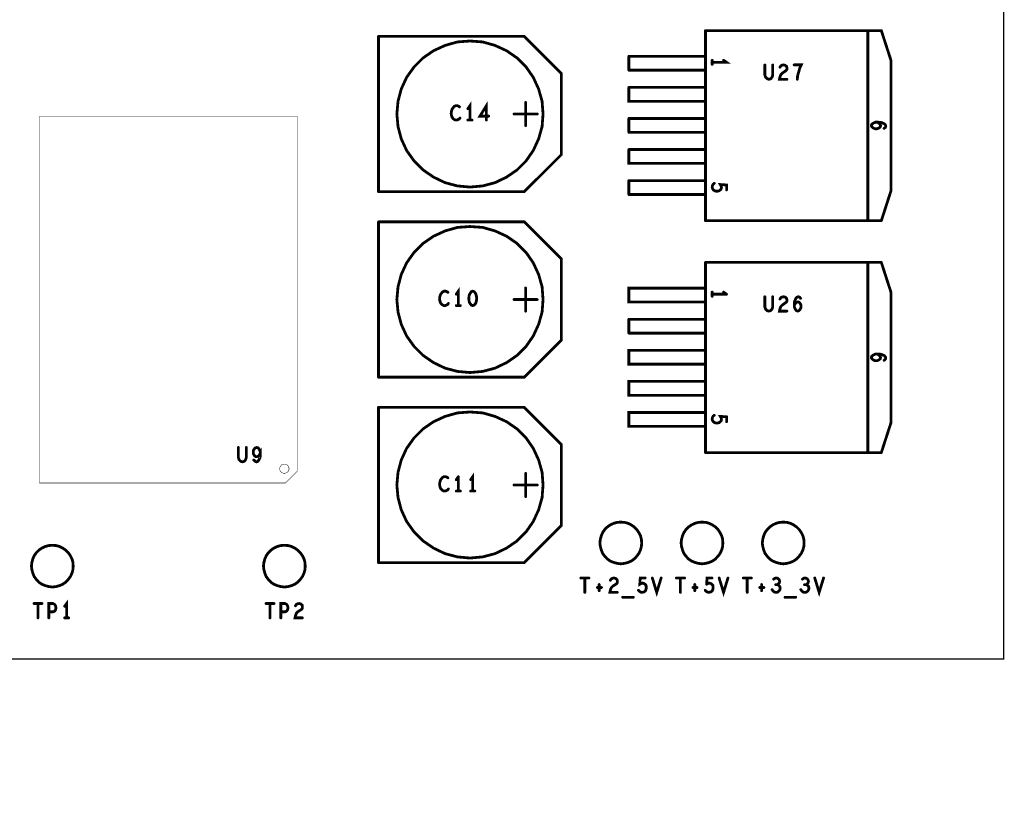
# Model space of a CAD drawing. Extents: x 23.5 to 56.6, y 21.5 to 42.6.
# Tile 11 of 22: x 38.3 to 42.5, y 28 to 31.4. Entities that reach past the tile are written whole.
import ezdxf

# ---------------------------------------------------------------- set-up
doc = ezdxf.new("R2010")
doc.units = 0
doc.layers.add('1', color=2, linetype='CONTINUOUS')

msp = doc.modelspace()

# ---------------------------------------------------------------- linework, layer by layer
at = {"layer": '1'}
for points, const_width in [([(38.193, 27.997), (38.193, 28.647), (42.501, 28.647), (42.501, 37.097), (28.751, 37.097)], 0.006), ([(41.216, 30.537), (41.216, 31.357)], 0.012), ([(41.916, 31.357), (41.216, 31.357)], 0.012), ([(41.974, 30.537), (42.016, 30.667), (42.016, 31.227), (41.974, 31.357), (41.916, 31.357), (41.916, 30.537)], 0.012), ([(39.807, 31.332), (40.435, 31.332)], 0.012), ([(39.807, 30.662), (39.807, 31.332)], 0.012), ([(40.435, 31.332), (40.595, 31.172), (40.595, 30.822), (40.435, 30.662), (39.807, 30.662)], 0.012), ([(40.516, 30.997), (40.512, 31.052), (40.497, 31.105), (40.474, 31.155), (40.443, 31.2), (40.404, 31.239), (40.359, 31.27), (40.309, 31.293), (40.256, 31.308), (40.201, 31.312), (40.147, 31.308), (40.094, 31.293), (40.044, 31.27), (39.999, 31.239), (39.96, 31.2), (39.928, 31.155), (39.905, 31.105), (39.891, 31.052), (39.886, 30.997), (39.891, 30.943), (39.905, 30.89), (39.928, 30.84), (39.96, 30.795), (39.999, 30.756), (40.044, 30.725), (40.094, 30.701), (40.147, 30.687), (40.201, 30.682), (40.256, 30.687), (40.309, 30.701), (40.359, 30.725), (40.404, 30.756), (40.443, 30.795), (40.474, 30.84), (40.497, 30.89), (40.512, 30.943), (40.516, 30.997)], 0.012), ([(40.886, 31.186), (40.886, 31.246)], 0.012), ([(41.216, 31.246), (40.886, 31.246)], 0.012), ([(41.216, 31.246), (41.216, 31.186)], 0.012), ([(41.245, 31.211), (41.245, 31.229)], 0.012), ([(41.245, 31.22), (41.307, 31.22), (41.294, 31.229)], 0.012), ([(40.886, 31.186), (41.216, 31.186)], 0.012), ([(41.506, 31.209), (41.506, 31.165), (41.503, 31.156), (41.497, 31.149), (41.489, 31.147), (41.482, 31.149), (41.475, 31.156), (41.472, 31.165), (41.472, 31.209)], 0.012), ([(41.537, 31.199), (41.541, 31.205), (41.547, 31.208), (41.553, 31.209), (41.56, 31.207), (41.566, 31.202), (41.567, 31.196), (41.567, 31.19), (41.564, 31.185), (41.548, 31.174), (41.541, 31.167), (41.537, 31.157), (41.535, 31.147), (41.567, 31.147)], 0.012), ([(41.612, 31.147), (41.613, 31.161), (41.616, 31.172), (41.619, 31.182), (41.622, 31.194), (41.629, 31.209), (41.598, 31.209)], 0.012), ([(41.216, 31.052), (40.886, 31.052), (40.886, 31.112)], 0.012), ([(40.886, 31.112), (41.216, 31.112), (41.216, 31.052)], 0.012), ([(40.133, 31.03), (40.128, 31.024), (40.124, 31.018), (40.121, 31.008), (40.12, 30.999), (40.122, 30.989), (40.124, 30.983), (40.129, 30.977), (40.134, 30.973)], 0.012), ([(40.156, 31.028), (40.152, 31.031), (40.146, 31.033), (40.14, 31.033), (40.133, 31.03)], 0.012), ([(40.201, 30.971), (40.201, 31.033), (40.192, 31.02)], 0.012), ([(40.282, 30.988), (40.244, 30.988), (40.272, 31.033), (40.272, 30.971)], 0.012), ([(40.441, 31.047), (40.441, 30.947)], 0.012), ([(38.346, 30.988), (38.346, 29.406), (39.406, 29.406), (39.456, 29.456), (39.456, 30.988), (38.346, 30.988)], 0.002), ([(40.139, 30.971), (40.134, 30.973)], 0.012), ([(40.139, 30.971), (40.145, 30.971), (40.15, 30.973), (40.155, 30.976), (40.158, 30.98)], 0.012), ([(40.491, 30.997), (40.391, 30.997)], 0.012), ([(40.886, 30.918), (40.886, 30.978)], 0.012), ([(41.216, 30.978), (40.886, 30.978)], 0.012), ([(41.216, 30.978), (41.216, 30.918)], 0.012), ([(40.192, 30.971), (40.21, 30.971)], 0.012), ([(41.951, 30.933), (41.945, 30.934), (41.939, 30.937), (41.933, 30.942), (41.931, 30.947), (41.933, 30.953), (41.94, 30.958), (41.949, 30.962), (41.959, 30.962), (41.973, 30.961), (41.98, 30.958), (41.987, 30.955), (41.992, 30.949), (41.993, 30.944), (41.991, 30.939), (41.986, 30.935)], 0.012), ([(41.969, 30.941), (41.964, 30.937), (41.958, 30.934), (41.951, 30.933)], 0.012), ([(41.969, 30.941), (41.971, 30.946), (41.969, 30.952), (41.964, 30.957), (41.957, 30.962)], 0.012), ([(40.886, 30.918), (41.216, 30.918)], 0.012), ([(41.216, 30.784), (40.886, 30.784), (40.886, 30.844)], 0.012), ([(40.886, 30.844), (41.216, 30.844), (41.216, 30.784)], 0.012), ([(40.886, 30.65), (40.886, 30.71)], 0.012), ([(41.216, 30.71), (40.886, 30.71)], 0.012), ([(41.216, 30.71), (41.216, 30.65)], 0.012), ([(41.254, 30.698), (41.249, 30.694), (41.246, 30.688), (41.245, 30.681), (41.247, 30.674), (41.251, 30.669), (41.258, 30.665), (41.266, 30.664), (41.275, 30.666), (41.28, 30.67), (41.284, 30.675), (41.285, 30.681), (41.284, 30.686), (41.28, 30.693), (41.307, 30.691), (41.307, 30.67)], 0.012), ([(40.886, 30.65), (41.216, 30.65)], 0.012), ([(39.807, 30.532), (40.435, 30.532)], 0.012), ([(39.807, 29.862), (39.807, 30.532)], 0.012), ([(40.435, 30.532), (40.595, 30.372), (40.595, 30.022), (40.435, 29.862), (39.807, 29.862)], 0.012), ([(40.516, 30.197), (40.512, 30.252), (40.497, 30.305), (40.474, 30.355), (40.443, 30.4), (40.404, 30.439), (40.359, 30.47), (40.309, 30.493), (40.256, 30.508), (40.201, 30.512), (40.147, 30.508), (40.094, 30.493), (40.044, 30.47), (39.999, 30.439), (39.96, 30.4), (39.928, 30.355), (39.905, 30.305), (39.891, 30.252), (39.886, 30.197), (39.891, 30.143), (39.905, 30.09), (39.928, 30.04), (39.96, 29.995), (39.999, 29.956), (40.044, 29.925), (40.094, 29.901), (40.147, 29.887), (40.201, 29.882), (40.256, 29.887), (40.309, 29.901), (40.359, 29.925), (40.404, 29.956), (40.443, 29.995), (40.474, 30.04), (40.497, 30.09), (40.512, 30.143), (40.516, 30.197)], 0.012), ([(41.216, 30.537), (41.916, 30.537)], 0.012), ([(41.916, 30.537), (41.974, 30.537)], 0.012), ([(41.216, 29.537), (41.216, 30.357)], 0.012), ([(41.216, 30.357), (41.916, 30.357)], 0.012), ([(41.974, 30.357), (41.916, 30.357), (41.916, 29.537), (41.974, 29.537)], 0.012), ([(41.974, 29.537), (42.016, 29.667), (42.016, 30.227), (41.974, 30.357)], 0.012), ([(40.106, 30.228), (40.102, 30.231), (40.096, 30.233), (40.09, 30.233), (40.083, 30.23), (40.078, 30.224), (40.074, 30.218), (40.071, 30.208), (40.07, 30.199), (40.072, 30.189), (40.074, 30.183), (40.079, 30.177), (40.084, 30.173), (40.089, 30.171), (40.095, 30.171), (40.1, 30.173), (40.105, 30.176), (40.108, 30.18)], 0.012), ([(40.151, 30.171), (40.151, 30.233), (40.142, 30.22)], 0.012), ([(40.199, 30.219), (40.197, 30.211), (40.196, 30.202), (40.197, 30.192), (40.199, 30.184), (40.203, 30.178)], 0.012), ([(40.203, 30.178), (40.207, 30.173), (40.213, 30.171), (40.219, 30.173), (40.224, 30.178), (40.227, 30.184), (40.229, 30.192), (40.23, 30.202), (40.229, 30.211), (40.227, 30.219), (40.224, 30.225), (40.219, 30.231), (40.213, 30.233), (40.207, 30.231), (40.203, 30.225), (40.199, 30.219)], 0.012), ([(40.441, 30.247), (40.441, 30.147)], 0.012), ([(41.216, 30.246), (40.886, 30.246), (40.886, 30.186), (41.216, 30.186), (41.216, 30.246)], 0.012), ([(41.245, 30.211), (41.245, 30.229)], 0.012), ([(41.307, 30.22), (41.245, 30.22)], 0.012), ([(41.294, 30.229), (41.307, 30.22)], 0.012), ([(41.506, 30.209), (41.506, 30.165), (41.503, 30.156), (41.497, 30.149), (41.489, 30.147), (41.482, 30.149), (41.475, 30.156), (41.472, 30.165), (41.472, 30.209)], 0.012), ([(41.553, 30.209), (41.547, 30.208), (41.541, 30.205), (41.537, 30.199)], 0.012), ([(41.567, 30.19), (41.567, 30.196), (41.566, 30.202), (41.56, 30.207), (41.553, 30.209)], 0.012), ([(41.624, 30.155), (41.619, 30.149), (41.614, 30.147), (41.608, 30.149), (41.603, 30.156), (41.599, 30.165), (41.599, 30.175), (41.6, 30.189), (41.603, 30.196), (41.606, 30.203), (41.612, 30.208), (41.617, 30.209), (41.622, 30.207), (41.626, 30.202)], 0.012), ([(40.16, 30.171), (40.142, 30.171)], 0.012), ([(40.491, 30.197), (40.391, 30.197)], 0.012), ([(41.541, 30.167), (41.537, 30.157), (41.535, 30.147), (41.567, 30.147)], 0.012), ([(41.567, 30.19), (41.564, 30.185), (41.548, 30.174), (41.541, 30.167)], 0.012), ([(41.62, 30.185), (41.615, 30.187), (41.609, 30.185), (41.604, 30.18), (41.599, 30.173)], 0.012), ([(41.62, 30.185), (41.624, 30.18), (41.627, 30.174), (41.628, 30.167), (41.627, 30.161), (41.624, 30.155)], 0.012), ([(40.886, 30.052), (40.886, 30.112)], 0.012), ([(41.216, 30.112), (40.886, 30.112)], 0.012), ([(40.886, 30.052), (41.216, 30.052), (41.216, 30.112)], 0.012), ([(41.216, 29.978), (40.886, 29.978), (40.886, 29.918), (41.216, 29.918), (41.216, 29.978)], 0.012), ([(41.951, 29.933), (41.945, 29.934), (41.939, 29.937), (41.933, 29.942), (41.931, 29.947), (41.933, 29.953), (41.94, 29.958), (41.949, 29.962), (41.959, 29.962), (41.973, 29.961), (41.98, 29.958), (41.987, 29.955), (41.992, 29.949), (41.993, 29.944), (41.991, 29.939), (41.986, 29.935)], 0.012), ([(41.969, 29.941), (41.971, 29.946), (41.969, 29.952), (41.964, 29.957), (41.957, 29.962)], 0.012), ([(41.969, 29.941), (41.964, 29.937), (41.958, 29.934), (41.951, 29.933)], 0.012), ([(41.216, 29.844), (40.886, 29.844), (40.886, 29.784), (41.216, 29.784), (41.216, 29.844)], 0.012), ([(39.807, 29.732), (40.435, 29.732)], 0.012), ([(39.807, 29.732), (39.807, 29.062)], 0.012), ([(40.435, 29.732), (40.595, 29.572), (40.595, 29.222), (40.435, 29.062), (39.807, 29.062)], 0.012), ([(40.516, 29.397), (40.512, 29.452), (40.497, 29.505), (40.474, 29.555), (40.443, 29.6), (40.404, 29.639), (40.359, 29.67), (40.309, 29.693), (40.256, 29.708), (40.201, 29.712), (40.147, 29.708), (40.094, 29.693), (40.044, 29.67), (39.999, 29.639), (39.96, 29.6), (39.928, 29.555), (39.905, 29.505), (39.891, 29.452), (39.886, 29.397), (39.891, 29.343), (39.905, 29.29), (39.928, 29.24), (39.96, 29.195), (39.999, 29.156), (40.044, 29.125), (40.094, 29.101), (40.147, 29.087), (40.201, 29.082), (40.256, 29.087), (40.309, 29.101), (40.359, 29.125), (40.404, 29.156), (40.443, 29.195), (40.474, 29.24), (40.497, 29.29), (40.512, 29.343), (40.516, 29.397)], 0.012), ([(41.216, 29.71), (41.216, 29.65), (40.886, 29.65), (40.886, 29.71), (41.216, 29.71)], 0.012), ([(41.249, 29.694), (41.246, 29.688), (41.245, 29.681), (41.247, 29.674), (41.251, 29.669), (41.258, 29.665), (41.266, 29.664), (41.275, 29.666), (41.28, 29.67), (41.284, 29.675), (41.285, 29.681), (41.284, 29.686), (41.28, 29.693), (41.307, 29.691), (41.307, 29.67)], 0.012), ([(41.254, 29.698), (41.249, 29.694)], 0.012), ([(39.203, 29.515), (39.206, 29.506), (39.213, 29.499), (39.22, 29.497), (39.228, 29.499), (39.234, 29.506), (39.237, 29.515), (39.237, 29.559)], 0.012), ([(39.203, 29.559), (39.203, 29.515)], 0.012), ([(39.268, 29.547), (39.267, 29.539), (39.268, 29.531), (39.272, 29.524), (39.277, 29.52), (39.282, 29.519), (39.288, 29.521), (39.293, 29.526), (39.298, 29.536), (39.298, 29.524), (39.296, 29.515), (39.292, 29.506), (39.287, 29.499), (39.281, 29.497), (39.275, 29.499), (39.269, 29.505)], 0.012), ([(39.298, 29.536), (39.296, 29.545), (39.292, 29.553), (39.288, 29.557), (39.282, 29.559), (39.276, 29.557), (39.272, 29.553), (39.268, 29.547)], 0.012), ([(41.216, 29.537), (41.916, 29.537)], 0.012), ([(39.421, 29.467), (39.421, 29.471), (39.42, 29.474), (39.419, 29.477), (39.417, 29.48), (39.414, 29.483), (39.411, 29.485), (39.408, 29.486), (39.405, 29.487), (39.401, 29.487), (39.398, 29.487), (39.394, 29.486), (39.391, 29.485), (39.388, 29.483), (39.386, 29.48), (39.384, 29.477), (39.382, 29.474), (39.382, 29.471), (39.381, 29.467), (39.382, 29.464), (39.382, 29.461), (39.384, 29.457), (39.386, 29.455), (39.388, 29.452), (39.391, 29.45), (39.394, 29.449), (39.398, 29.448), (39.401, 29.447), (39.405, 29.448), (39.408, 29.449), (39.411, 29.45), (39.414, 29.452), (39.417, 29.455), (39.419, 29.457), (39.42, 29.461), (39.421, 29.464), (39.421, 29.467)], 0.002), ([(40.213, 29.371), (40.213, 29.433), (40.204, 29.42)], 0.012), ([(40.441, 29.447), (40.441, 29.347)], 0.012), ([(40.108, 29.38), (40.105, 29.376), (40.1, 29.373), (40.095, 29.371), (40.089, 29.371), (40.084, 29.373), (40.079, 29.377), (40.074, 29.383), (40.072, 29.389), (40.07, 29.399), (40.071, 29.408), (40.074, 29.418), (40.078, 29.424), (40.083, 29.43), (40.09, 29.433), (40.096, 29.433), (40.102, 29.431), (40.106, 29.428)], 0.012), ([(40.142, 29.42), (40.151, 29.433)], 0.012), ([(40.151, 29.433), (40.151, 29.371)], 0.012), ([(40.16, 29.371), (40.142, 29.371)], 0.012), ([(40.204, 29.371), (40.222, 29.371)], 0.012), ([(40.491, 29.397), (40.391, 29.397)], 0.012), ([(40.941, 29.147), (40.94, 29.163), (40.936, 29.178), (40.929, 29.192), (40.92, 29.205), (40.909, 29.216), (40.896, 29.225), (40.882, 29.232), (40.867, 29.236), (40.851, 29.237), (40.836, 29.236), (40.821, 29.232), (40.806, 29.225), (40.793, 29.216), (40.782, 29.205), (40.773, 29.192), (40.767, 29.178), (40.763, 29.163), (40.761, 29.147), (40.763, 29.132), (40.767, 29.117), (40.773, 29.102), (40.782, 29.09), (40.793, 29.078), (40.806, 29.069), (40.821, 29.063), (40.836, 29.059), (40.851, 29.057), (40.867, 29.059), (40.882, 29.063), (40.896, 29.069), (40.909, 29.078), (40.92, 29.09), (40.929, 29.102), (40.936, 29.117), (40.94, 29.132), (40.941, 29.147)], 0.012), ([(41.291, 29.147), (41.29, 29.163), (41.286, 29.178), (41.279, 29.192), (41.27, 29.205), (41.259, 29.216), (41.246, 29.225), (41.232, 29.232), (41.217, 29.236), (41.201, 29.237), (41.186, 29.236), (41.171, 29.232), (41.156, 29.225), (41.143, 29.216), (41.132, 29.205), (41.123, 29.192), (41.117, 29.178), (41.113, 29.163), (41.111, 29.147), (41.113, 29.132), (41.117, 29.117), (41.123, 29.102), (41.132, 29.09), (41.143, 29.078), (41.156, 29.069), (41.171, 29.063), (41.186, 29.059), (41.201, 29.057), (41.217, 29.059), (41.232, 29.063), (41.246, 29.069), (41.259, 29.078), (41.27, 29.09), (41.279, 29.102), (41.286, 29.117), (41.29, 29.132), (41.291, 29.147)], 0.012), ([(41.641, 29.147), (41.64, 29.163), (41.636, 29.178), (41.629, 29.192), (41.62, 29.205), (41.609, 29.216), (41.596, 29.225), (41.582, 29.232), (41.567, 29.236), (41.551, 29.237), (41.536, 29.236), (41.521, 29.232), (41.506, 29.225), (41.493, 29.216), (41.482, 29.205), (41.473, 29.192), (41.467, 29.178), (41.463, 29.163), (41.461, 29.147), (41.463, 29.132), (41.467, 29.117), (41.473, 29.102), (41.482, 29.09), (41.493, 29.078), (41.506, 29.069), (41.521, 29.063), (41.536, 29.059), (41.551, 29.057), (41.567, 29.059), (41.582, 29.063), (41.596, 29.069), (41.609, 29.078), (41.62, 29.09), (41.629, 29.102), (41.636, 29.117), (41.64, 29.132), (41.641, 29.147)], 0.012), ([(38.491, 29.047), (38.49, 29.063), (38.486, 29.078), (38.479, 29.092), (38.47, 29.105), (38.459, 29.116), (38.446, 29.125), (38.432, 29.132), (38.417, 29.136), (38.401, 29.137), (38.386, 29.136), (38.371, 29.132), (38.356, 29.125), (38.343, 29.116), (38.332, 29.105), (38.323, 29.092), (38.317, 29.078), (38.313, 29.063), (38.311, 29.047), (38.313, 29.032), (38.317, 29.017), (38.323, 29.002), (38.332, 28.99), (38.343, 28.978), (38.356, 28.969), (38.371, 28.963), (38.386, 28.959), (38.401, 28.957), (38.417, 28.959), (38.432, 28.963), (38.446, 28.969), (38.459, 28.978), (38.47, 28.99), (38.479, 29.002), (38.486, 29.017), (38.49, 29.032), (38.491, 29.047)], 0.012), ([(39.491, 29.047), (39.49, 29.063), (39.486, 29.078), (39.479, 29.092), (39.47, 29.105), (39.459, 29.116), (39.446, 29.125), (39.432, 29.132), (39.417, 29.136), (39.401, 29.137), (39.386, 29.136), (39.371, 29.132), (39.356, 29.125), (39.343, 29.116), (39.332, 29.105), (39.323, 29.092), (39.317, 29.078), (39.313, 29.063), (39.311, 29.047), (39.313, 29.032), (39.317, 29.017), (39.323, 29.002), (39.332, 28.99), (39.343, 28.978), (39.356, 28.969), (39.371, 28.963), (39.386, 28.959), (39.401, 28.957), (39.417, 28.959), (39.432, 28.963), (39.446, 28.969), (39.459, 28.978), (39.47, 28.99), (39.479, 29.002), (39.486, 29.017), (39.49, 29.032), (39.491, 29.047)], 0.012), ([(40.679, 28.996), (40.714, 28.996)], 0.012), ([(40.696, 28.996), (40.696, 28.934)], 0.012), ([(40.836, 28.934), (40.804, 28.934), (40.806, 28.943), (40.81, 28.954), (40.817, 28.961), (40.833, 28.971), (40.836, 28.976), (40.836, 28.983), (40.835, 28.989), (40.829, 28.994), (40.822, 28.996), (40.816, 28.995), (40.81, 28.992), (40.806, 28.986)], 0.012), ([(40.956, 28.996), (40.935, 28.996), (40.933, 28.969), (40.94, 28.973), (40.945, 28.974), (40.95, 28.973), (40.956, 28.969), (40.96, 28.964), (40.961, 28.956), (40.96, 28.947), (40.957, 28.94), (40.951, 28.936), (40.944, 28.934), (40.937, 28.935), (40.932, 28.938), (40.927, 28.943)], 0.012), ([(41.025, 28.996), (41.006, 28.934), (40.987, 28.996)], 0.012), ([(41.091, 28.996), (41.126, 28.996)], 0.012), ([(41.108, 28.934), (41.108, 28.996)], 0.012), ([(41.221, 28.969), (41.223, 28.996), (41.244, 28.996)], 0.012), ([(41.275, 28.996), (41.294, 28.934), (41.313, 28.996)], 0.012), ([(41.379, 28.996), (41.414, 28.996)], 0.012), ([(41.396, 28.996), (41.396, 28.934)], 0.012), ([(41.519, 28.967), (41.526, 28.967), (41.53, 28.97), (41.534, 28.975), (41.536, 28.982), (41.534, 28.988), (41.53, 28.993), (41.523, 28.996), (41.516, 28.995), (41.51, 28.991)], 0.012), ([(41.647, 28.996), (41.64, 28.995), (41.634, 28.991)], 0.012), ([(41.647, 28.996), (41.654, 28.993), (41.658, 28.988), (41.66, 28.982), (41.658, 28.975), (41.654, 28.97), (41.65, 28.967), (41.643, 28.967)], 0.012), ([(41.687, 28.996), (41.706, 28.934), (41.725, 28.996)], 0.012), ([(40.75, 28.955), (40.768, 28.955)], 0.012), ([(40.758, 28.968), (40.758, 28.941)], 0.012), ([(41.18, 28.955), (41.162, 28.955)], 0.012), ([(41.17, 28.968), (41.17, 28.941)], 0.012), ([(41.248, 28.947), (41.245, 28.94), (41.239, 28.936), (41.232, 28.934), (41.225, 28.935), (41.22, 28.938), (41.215, 28.943)], 0.012), ([(41.238, 28.973), (41.233, 28.974), (41.228, 28.973), (41.221, 28.969)], 0.012), ([(41.238, 28.973), (41.244, 28.969), (41.248, 28.964), (41.249, 28.956), (41.248, 28.947)], 0.012), ([(41.468, 28.955), (41.45, 28.955)], 0.012), ([(41.458, 28.968), (41.458, 28.941)], 0.012), ([(41.533, 28.94), (41.527, 28.935), (41.521, 28.934), (41.514, 28.935), (41.508, 28.939), (41.503, 28.946)], 0.012), ([(41.526, 28.967), (41.531, 28.965), (41.536, 28.96), (41.538, 28.953), (41.537, 28.946), (41.533, 28.94)], 0.012), ([(41.65, 28.967), (41.655, 28.965), (41.66, 28.96), (41.662, 28.953), (41.661, 28.946), (41.657, 28.94), (41.651, 28.935), (41.645, 28.934), (41.638, 28.935), (41.632, 28.939), (41.627, 28.946)], 0.012), ([(38.454, 28.874), (38.463, 28.886), (38.463, 28.824)], 0.012), ([(40.905, 28.913), (40.859, 28.913)], 0.012), ([(41.605, 28.913), (41.559, 28.913)], 0.012), ([(38.322, 28.886), (38.357, 28.886)], 0.012), ([(38.339, 28.886), (38.339, 28.824)], 0.012), ([(38.386, 28.824), (38.386, 28.886), (38.404, 28.886), (38.41, 28.883), (38.415, 28.876), (38.417, 28.867), (38.415, 28.859), (38.411, 28.853), (38.404, 28.85), (38.386, 28.85)], 0.012), ([(39.357, 28.886), (39.322, 28.886)], 0.012), ([(39.339, 28.886), (39.339, 28.824)], 0.012), ([(39.386, 28.824), (39.386, 28.886), (39.404, 28.886), (39.41, 28.883), (39.415, 28.876), (39.417, 28.867), (39.415, 28.859)], 0.012), ([(39.415, 28.859), (39.411, 28.853), (39.404, 28.85), (39.386, 28.85)], 0.012), ([(39.465, 28.886), (39.472, 28.884), (39.478, 28.879), (39.479, 28.873), (39.479, 28.866), (39.476, 28.861), (39.46, 28.851), (39.453, 28.844), (39.449, 28.833), (39.447, 28.824), (39.479, 28.824)], 0.012), ([(39.465, 28.886), (39.459, 28.885), (39.453, 28.882), (39.449, 28.876)], 0.012), ([(38.472, 28.824), (38.454, 28.824)], 0.012)]:
    msp.add_lwpolyline(points, dxfattribs=dict(at, const_width=const_width))
for points, const_width in [([(41.219, 31.357, 1), (41.213, 31.357, 1)], 0.006), ([(41.219, 31.357, 1), (41.213, 31.357, 1)], 0.006), ([(41.919, 31.357, 1), (41.913, 31.357, 1)], 0.006), ([(39.81, 31.332, 1), (39.804, 31.332, 1)], 0.006), ([(39.81, 31.332, 1), (39.804, 31.332, 1)], 0.006), ([(40.438, 31.332, 1), (40.432, 31.332, 1)], 0.006), ([(40.438, 31.332, 1), (40.432, 31.332, 1)], 0.006), ([(40.889, 31.246, 1), (40.883, 31.246, 1)], 0.006), ([(40.889, 31.246, 1), (40.883, 31.246, 1)], 0.006), ([(41.219, 31.246, 1), (41.213, 31.246, 1)], 0.006), ([(41.219, 31.246, 1), (41.213, 31.246, 1)], 0.006), ([(41.248, 31.229, 1), (41.242, 31.229, 1)], 0.006), ([(41.297, 31.229, 1), (41.291, 31.229, 1)], 0.006), ([(40.889, 31.186, 1), (40.883, 31.186, 1)], 0.006), ([(40.889, 31.186, 1), (40.883, 31.186, 1)], 0.006), ([(41.219, 31.186, 1), (41.213, 31.186, 1)], 0.006), ([(41.219, 31.186, 1), (41.213, 31.186, 1)], 0.006), ([(41.248, 31.22, 1), (41.242, 31.22, 1)], 0.006), ([(41.248, 31.211, 1), (41.242, 31.211, 1)], 0.006), ([(41.475, 31.209, 1), (41.469, 31.209, 1)], 0.006), ([(41.509, 31.209, 1), (41.503, 31.209, 1)], 0.006), ([(41.54, 31.199, 1), (41.534, 31.199, 1)], 0.006), ([(41.601, 31.209, 1), (41.595, 31.209, 1)], 0.006), ([(41.57, 31.147, 1), (41.564, 31.147, 1)], 0.006), ([(41.615, 31.147, 1), (41.609, 31.147, 1)], 0.006), ([(40.889, 31.112, 1), (40.883, 31.112, 1)], 0.006), ([(40.889, 31.112, 1), (40.883, 31.112, 1)], 0.006), ([(40.136, 31.03, 1), (40.13, 31.03, 1)], 0.006), ([(40.136, 31.03, 1), (40.13, 31.03, 1)], 0.006), ([(40.159, 31.028, 1), (40.153, 31.028, 1)], 0.006), ([(40.195, 31.02, 1), (40.189, 31.02, 1)], 0.006), ([(40.444, 31.047, 1), (40.438, 31.047, 1)], 0.006), ([(41.219, 31.052, 1), (41.213, 31.052, 1)], 0.006), ([(41.219, 31.052, 1), (41.213, 31.052, 1)], 0.006), ([(38.3465, 30.988, 1), (38.3455, 30.988, 1)], 0.001), ([(38.3465, 30.988, 1), (38.3455, 30.988, 1)], 0.001), ([(40.137, 30.973, 1), (40.131, 30.973, 1)], 0.006), ([(40.137, 30.973, 1), (40.131, 30.973, 1)], 0.006), ([(40.161, 30.98, 1), (40.155, 30.98, 1)], 0.006), ([(40.285, 30.988, 1), (40.279, 30.988, 1)], 0.006), ([(40.394, 30.997, 1), (40.388, 30.997, 1)], 0.006), ([(40.494, 30.997, 1), (40.488, 30.997, 1)], 0.006), ([(40.519, 30.997, 1), (40.513, 30.997, 1)], 0.006), ([(40.519, 30.997, 1), (40.513, 30.997, 1)], 0.006), ([(40.889, 30.978, 1), (40.883, 30.978, 1)], 0.006), ([(40.889, 30.978, 1), (40.883, 30.978, 1)], 0.006), ([(41.219, 30.978, 1), (41.213, 30.978, 1)], 0.006), ([(41.219, 30.978, 1), (41.213, 30.978, 1)], 0.006), ([(40.142, 30.971, 1), (40.136, 30.971, 1)], 0.006), ([(40.142, 30.971, 1), (40.136, 30.971, 1)], 0.006), ([(40.195, 30.971, 1), (40.189, 30.971, 1)], 0.006), ([(40.204, 30.971, 1), (40.198, 30.971, 1)], 0.006), ([(40.213, 30.971, 1), (40.207, 30.971, 1)], 0.006), ([(40.275, 30.971, 1), (40.269, 30.971, 1)], 0.006), ([(40.444, 30.947, 1), (40.438, 30.947, 1)], 0.006), ([(41.954, 30.933, 1), (41.948, 30.933, 1)], 0.006), ([(41.954, 30.933, 1), (41.948, 30.933, 1)], 0.006), ([(41.96, 30.962, 1), (41.954, 30.962, 1)], 0.006), ([(41.972, 30.941, 1), (41.966, 30.941, 1)], 0.006), ([(41.972, 30.941, 1), (41.966, 30.941, 1)], 0.006), ([(41.989, 30.935, 1), (41.983, 30.935, 1)], 0.006), ([(40.889, 30.918, 1), (40.883, 30.918, 1)], 0.006), ([(40.889, 30.918, 1), (40.883, 30.918, 1)], 0.006), ([(41.219, 30.918, 1), (41.213, 30.918, 1)], 0.006), ([(41.219, 30.918, 1), (41.213, 30.918, 1)], 0.006), ([(40.889, 30.844, 1), (40.883, 30.844, 1)], 0.006), ([(40.889, 30.844, 1), (40.883, 30.844, 1)], 0.006), ([(41.219, 30.784, 1), (41.213, 30.784, 1)], 0.006), ([(41.219, 30.784, 1), (41.213, 30.784, 1)], 0.006), ([(40.889, 30.71, 1), (40.883, 30.71, 1)], 0.006), ([(40.889, 30.71, 1), (40.883, 30.71, 1)], 0.006), ([(41.219, 30.71, 1), (41.213, 30.71, 1)], 0.006), ([(41.219, 30.71, 1), (41.213, 30.71, 1)], 0.006), ([(41.257, 30.698, 1), (41.251, 30.698, 1)], 0.006), ([(39.81, 30.662, 1), (39.804, 30.662, 1)], 0.006), ([(39.81, 30.662, 1), (39.804, 30.662, 1)], 0.006), ([(40.889, 30.65, 1), (40.883, 30.65, 1)], 0.006), ([(40.889, 30.65, 1), (40.883, 30.65, 1)], 0.006), ([(41.219, 30.65, 1), (41.213, 30.65, 1)], 0.006), ([(41.219, 30.65, 1), (41.213, 30.65, 1)], 0.006), ([(41.31, 30.67, 1), (41.304, 30.67, 1)], 0.006), ([(39.81, 30.532, 1), (39.804, 30.532, 1)], 0.006), ([(39.81, 30.532, 1), (39.804, 30.532, 1)], 0.006), ([(40.438, 30.532, 1), (40.432, 30.532, 1)], 0.006), ([(40.438, 30.532, 1), (40.432, 30.532, 1)], 0.006), ([(41.219, 30.537, 1), (41.213, 30.537, 1)], 0.006), ([(41.219, 30.537, 1), (41.213, 30.537, 1)], 0.006), ([(41.919, 30.537, 1), (41.913, 30.537, 1)], 0.006), ([(41.919, 30.537, 1), (41.913, 30.537, 1)], 0.006), ([(41.919, 30.537, 1), (41.913, 30.537, 1)], 0.006), ([(41.977, 30.537, 1), (41.971, 30.537, 1)], 0.006), ([(41.977, 30.537, 1), (41.971, 30.537, 1)], 0.006), ([(41.219, 30.357, 1), (41.213, 30.357, 1)], 0.006), ([(41.219, 30.357, 1), (41.213, 30.357, 1)], 0.006), ([(41.919, 30.357, 1), (41.913, 30.357, 1)], 0.006), ([(41.977, 30.357, 1), (41.971, 30.357, 1)], 0.006), ([(41.977, 30.357, 1), (41.971, 30.357, 1)], 0.006), ([(40.109, 30.228, 1), (40.103, 30.228, 1)], 0.006), ([(40.145, 30.22, 1), (40.139, 30.22, 1)], 0.006), ([(40.202, 30.219, 1), (40.196, 30.219, 1)], 0.006), ([(40.202, 30.219, 1), (40.196, 30.219, 1)], 0.006), ([(40.444, 30.247, 1), (40.438, 30.247, 1)], 0.006), ([(41.219, 30.246, 1), (41.213, 30.246, 1)], 0.006), ([(41.219, 30.246, 1), (41.213, 30.246, 1)], 0.006), ([(41.248, 30.229, 1), (41.242, 30.229, 1)], 0.006), ([(41.248, 30.22, 1), (41.242, 30.22, 1)], 0.006), ([(41.248, 30.211, 1), (41.242, 30.211, 1)], 0.006), ([(41.297, 30.229, 1), (41.291, 30.229, 1)], 0.006), ([(41.31, 30.22, 1), (41.304, 30.22, 1)], 0.006), ([(41.31, 30.22, 1), (41.304, 30.22, 1)], 0.006), ([(41.475, 30.209, 1), (41.469, 30.209, 1)], 0.006), ([(41.509, 30.209, 1), (41.503, 30.209, 1)], 0.006), ([(41.556, 30.209, 1), (41.55, 30.209, 1)], 0.006), ([(41.556, 30.209, 1), (41.55, 30.209, 1)], 0.006), ([(40.111, 30.18, 1), (40.105, 30.18, 1)], 0.006), ([(40.145, 30.171, 1), (40.139, 30.171, 1)], 0.006), ([(40.154, 30.171, 1), (40.148, 30.171, 1)], 0.006), ([(40.163, 30.171, 1), (40.157, 30.171, 1)], 0.006), ([(40.206, 30.178, 1), (40.2, 30.178, 1)], 0.006), ([(40.206, 30.178, 1), (40.2, 30.178, 1)], 0.006), ([(40.394, 30.197, 1), (40.388, 30.197, 1)], 0.006), ([(40.494, 30.197, 1), (40.488, 30.197, 1)], 0.006), ([(40.519, 30.197, 1), (40.513, 30.197, 1)], 0.006), ([(40.519, 30.197, 1), (40.513, 30.197, 1)], 0.006), ([(41.54, 30.199, 1), (41.534, 30.199, 1)], 0.006), ([(41.544, 30.167, 1), (41.538, 30.167, 1)], 0.006), ([(41.544, 30.167, 1), (41.538, 30.167, 1)], 0.006), ([(41.57, 30.19, 1), (41.564, 30.19, 1)], 0.006), ([(41.57, 30.19, 1), (41.564, 30.19, 1)], 0.006), ([(41.602, 30.173, 1), (41.596, 30.173, 1)], 0.006), ([(41.623, 30.185, 1), (41.617, 30.185, 1)], 0.006), ([(41.623, 30.185, 1), (41.617, 30.185, 1)], 0.006), ([(41.629, 30.202, 1), (41.623, 30.202, 1)], 0.006), ([(40.444, 30.147, 1), (40.438, 30.147, 1)], 0.006), ([(41.57, 30.147, 1), (41.564, 30.147, 1)], 0.006), ([(41.627, 30.155, 1), (41.621, 30.155, 1)], 0.006), ([(41.627, 30.155, 1), (41.621, 30.155, 1)], 0.006), ([(40.889, 30.112, 1), (40.883, 30.112, 1)], 0.006), ([(40.889, 30.112, 1), (40.883, 30.112, 1)], 0.006), ([(41.219, 30.112, 1), (41.213, 30.112, 1)], 0.006), ([(41.219, 30.112, 1), (41.213, 30.112, 1)], 0.006), ([(40.889, 30.052, 1), (40.883, 30.052, 1)], 0.006), ([(40.889, 30.052, 1), (40.883, 30.052, 1)], 0.006), ([(41.219, 29.978, 1), (41.213, 29.978, 1)], 0.006), ([(41.219, 29.978, 1), (41.213, 29.978, 1)], 0.006), ([(41.96, 29.962, 1), (41.954, 29.962, 1)], 0.006), ([(41.954, 29.933, 1), (41.948, 29.933, 1)], 0.006), ([(41.954, 29.933, 1), (41.948, 29.933, 1)], 0.006), ([(41.972, 29.941, 1), (41.966, 29.941, 1)], 0.006), ([(41.972, 29.941, 1), (41.966, 29.941, 1)], 0.006), ([(41.989, 29.935, 1), (41.983, 29.935, 1)], 0.006), ([(39.81, 29.862, 1), (39.804, 29.862, 1)], 0.006), ([(39.81, 29.862, 1), (39.804, 29.862, 1)], 0.006), ([(41.219, 29.844, 1), (41.213, 29.844, 1)], 0.006), ([(41.219, 29.844, 1), (41.213, 29.844, 1)], 0.006), ([(39.81, 29.732, 1), (39.804, 29.732, 1)], 0.006), ([(39.81, 29.732, 1), (39.804, 29.732, 1)], 0.006), ([(40.438, 29.732, 1), (40.432, 29.732, 1)], 0.006), ([(40.438, 29.732, 1), (40.432, 29.732, 1)], 0.006), ([(41.219, 29.71, 1), (41.213, 29.71, 1)], 0.006), ([(41.219, 29.71, 1), (41.213, 29.71, 1)], 0.006), ([(41.252, 29.694, 1), (41.246, 29.694, 1)], 0.006), ([(41.252, 29.694, 1), (41.246, 29.694, 1)], 0.006), ([(41.257, 29.698, 1), (41.251, 29.698, 1)], 0.006), ([(41.31, 29.67, 1), (41.304, 29.67, 1)], 0.006), ([(39.206, 29.559, 1), (39.2, 29.559, 1)], 0.006), ([(39.24, 29.559, 1), (39.234, 29.559, 1)], 0.006), ([(39.271, 29.547, 1), (39.265, 29.547, 1)], 0.006), ([(39.271, 29.547, 1), (39.265, 29.547, 1)], 0.006), ([(39.301, 29.536, 1), (39.295, 29.536, 1)], 0.006), ([(41.219, 29.537, 1), (41.213, 29.537, 1)], 0.006), ([(41.219, 29.537, 1), (41.213, 29.537, 1)], 0.006), ([(41.919, 29.537, 1), (41.913, 29.537, 1)], 0.006), ([(41.977, 29.537, 1), (41.971, 29.537, 1)], 0.006), ([(41.977, 29.537, 1), (41.971, 29.537, 1)], 0.006), ([(39.206, 29.515, 1), (39.2, 29.515, 1)], 0.006), ([(39.206, 29.515, 1), (39.2, 29.515, 1)], 0.006), ([(39.272, 29.505, 1), (39.266, 29.505, 1)], 0.006), ([(39.4215, 29.467, 1), (39.4205, 29.467, 1)], 0.001), ([(39.4215, 29.467, 1), (39.4205, 29.467, 1)], 0.001), ([(40.444, 29.447, 1), (40.438, 29.447, 1)], 0.006), ([(40.109, 29.428, 1), (40.103, 29.428, 1)], 0.006), ([(40.145, 29.42, 1), (40.139, 29.42, 1)], 0.006), ([(40.154, 29.433, 1), (40.148, 29.433, 1)], 0.006), ([(40.154, 29.433, 1), (40.148, 29.433, 1)], 0.006), ([(40.207, 29.42, 1), (40.201, 29.42, 1)], 0.006), ([(40.111, 29.38, 1), (40.105, 29.38, 1)], 0.006), ([(40.145, 29.371, 1), (40.139, 29.371, 1)], 0.006), ([(40.154, 29.371, 1), (40.148, 29.371, 1)], 0.006), ([(40.163, 29.371, 1), (40.157, 29.371, 1)], 0.006), ([(40.207, 29.371, 1), (40.201, 29.371, 1)], 0.006), ([(40.216, 29.371, 1), (40.21, 29.371, 1)], 0.006), ([(40.225, 29.371, 1), (40.219, 29.371, 1)], 0.006), ([(40.394, 29.397, 1), (40.388, 29.397, 1)], 0.006), ([(40.494, 29.397, 1), (40.488, 29.397, 1)], 0.006), ([(40.519, 29.397, 1), (40.513, 29.397, 1)], 0.006), ([(40.519, 29.397, 1), (40.513, 29.397, 1)], 0.006), ([(40.444, 29.347, 1), (40.438, 29.347, 1)], 0.006), ([(40.944, 29.147, 1), (40.938, 29.147, 1)], 0.006), ([(40.944, 29.147, 1), (40.938, 29.147, 1)], 0.006), ([(41.294, 29.147, 1), (41.288, 29.147, 1)], 0.006), ([(41.294, 29.147, 1), (41.288, 29.147, 1)], 0.006), ([(41.644, 29.147, 1), (41.638, 29.147, 1)], 0.006), ([(41.644, 29.147, 1), (41.638, 29.147, 1)], 0.006), ([(38.494, 29.047, 1), (38.488, 29.047, 1)], 0.006), ([(38.494, 29.047, 1), (38.488, 29.047, 1)], 0.006), ([(39.494, 29.047, 1), (39.488, 29.047, 1)], 0.006), ([(39.494, 29.047, 1), (39.488, 29.047, 1)], 0.006), ([(39.81, 29.062, 1), (39.804, 29.062, 1)], 0.006), ([(39.81, 29.062, 1), (39.804, 29.062, 1)], 0.006), ([(40.682, 28.996, 1), (40.676, 28.996, 1)], 0.006), ([(40.699, 28.996, 1), (40.693, 28.996, 1)], 0.006), ([(40.717, 28.996, 1), (40.711, 28.996, 1)], 0.006), ([(40.809, 28.986, 1), (40.803, 28.986, 1)], 0.006), ([(40.959, 28.996, 1), (40.953, 28.996, 1)], 0.006), ([(40.99, 28.996, 1), (40.984, 28.996, 1)], 0.006), ([(41.028, 28.996, 1), (41.022, 28.996, 1)], 0.006), ([(41.094, 28.996, 1), (41.088, 28.996, 1)], 0.006), ([(41.111, 28.996, 1), (41.105, 28.996, 1)], 0.006), ([(41.129, 28.996, 1), (41.123, 28.996, 1)], 0.006), ([(41.247, 28.996, 1), (41.241, 28.996, 1)], 0.006), ([(41.278, 28.996, 1), (41.272, 28.996, 1)], 0.006), ([(41.316, 28.996, 1), (41.31, 28.996, 1)], 0.006), ([(41.382, 28.996, 1), (41.376, 28.996, 1)], 0.006), ([(41.399, 28.996, 1), (41.393, 28.996, 1)], 0.006), ([(41.417, 28.996, 1), (41.411, 28.996, 1)], 0.006), ([(41.513, 28.991, 1), (41.507, 28.991, 1)], 0.006), ([(41.637, 28.991, 1), (41.631, 28.991, 1)], 0.006), ([(41.65, 28.996, 1), (41.644, 28.996, 1)], 0.006), ([(41.65, 28.996, 1), (41.644, 28.996, 1)], 0.006), ([(41.69, 28.996, 1), (41.684, 28.996, 1)], 0.006), ([(41.728, 28.996, 1), (41.722, 28.996, 1)], 0.006), ([(40.753, 28.955, 1), (40.747, 28.955, 1)], 0.006), ([(40.761, 28.968, 1), (40.755, 28.968, 1)], 0.006), ([(40.761, 28.941, 1), (40.755, 28.941, 1)], 0.006), ([(40.771, 28.955, 1), (40.765, 28.955, 1)], 0.006), ([(40.93, 28.943, 1), (40.924, 28.943, 1)], 0.006), ([(41.165, 28.955, 1), (41.159, 28.955, 1)], 0.006), ([(41.173, 28.968, 1), (41.167, 28.968, 1)], 0.006), ([(41.173, 28.941, 1), (41.167, 28.941, 1)], 0.006), ([(41.183, 28.955, 1), (41.177, 28.955, 1)], 0.006), ([(41.218, 28.943, 1), (41.212, 28.943, 1)], 0.006), ([(41.224, 28.969, 1), (41.218, 28.969, 1)], 0.006), ([(41.224, 28.969, 1), (41.218, 28.969, 1)], 0.006), ([(41.241, 28.973, 1), (41.235, 28.973, 1)], 0.006), ([(41.241, 28.973, 1), (41.235, 28.973, 1)], 0.006), ([(41.251, 28.947, 1), (41.245, 28.947, 1)], 0.006), ([(41.251, 28.947, 1), (41.245, 28.947, 1)], 0.006), ([(41.453, 28.955, 1), (41.447, 28.955, 1)], 0.006), ([(41.461, 28.968, 1), (41.455, 28.968, 1)], 0.006), ([(41.461, 28.941, 1), (41.455, 28.941, 1)], 0.006), ([(41.471, 28.955, 1), (41.465, 28.955, 1)], 0.006), ([(41.506, 28.946, 1), (41.5, 28.946, 1)], 0.006), ([(41.522, 28.967, 1), (41.516, 28.967, 1)], 0.006), ([(41.529, 28.967, 1), (41.523, 28.967, 1)], 0.006), ([(41.536, 28.94, 1), (41.53, 28.94, 1)], 0.006), ([(41.536, 28.94, 1), (41.53, 28.94, 1)], 0.006), ([(41.63, 28.946, 1), (41.624, 28.946, 1)], 0.006), ([(41.646, 28.967, 1), (41.64, 28.967, 1)], 0.006), ([(41.653, 28.967, 1), (41.647, 28.967, 1)], 0.006), ([(40.699, 28.934, 1), (40.693, 28.934, 1)], 0.006), ([(40.839, 28.934, 1), (40.833, 28.934, 1)], 0.006), ([(40.862, 28.913, 1), (40.856, 28.913, 1)], 0.006), ([(40.908, 28.913, 1), (40.902, 28.913, 1)], 0.006), ([(41.111, 28.934, 1), (41.105, 28.934, 1)], 0.006), ([(41.399, 28.934, 1), (41.393, 28.934, 1)], 0.006), ([(41.562, 28.913, 1), (41.556, 28.913, 1)], 0.006), ([(41.608, 28.913, 1), (41.602, 28.913, 1)], 0.006), ([(38.325, 28.886, 1), (38.319, 28.886, 1)], 0.006), ([(38.342, 28.886, 1), (38.336, 28.886, 1)], 0.006), ([(38.36, 28.886, 1), (38.354, 28.886, 1)], 0.006), ([(38.389, 28.85, 1), (38.383, 28.85, 1)], 0.006), ([(38.457, 28.874, 1), (38.451, 28.874, 1)], 0.006), ([(39.325, 28.886, 1), (39.319, 28.886, 1)], 0.006), ([(39.342, 28.886, 1), (39.336, 28.886, 1)], 0.006), ([(39.36, 28.886, 1), (39.354, 28.886, 1)], 0.006), ([(39.389, 28.85, 1), (39.383, 28.85, 1)], 0.006), ([(39.418, 28.859, 1), (39.412, 28.859, 1)], 0.006), ([(39.418, 28.859, 1), (39.412, 28.859, 1)], 0.006), ([(39.452, 28.876, 1), (39.446, 28.876, 1)], 0.006), ([(39.468, 28.886, 1), (39.462, 28.886, 1)], 0.006), ([(39.468, 28.886, 1), (39.462, 28.886, 1)], 0.006), ([(38.342, 28.824, 1), (38.336, 28.824, 1)], 0.006), ([(38.389, 28.824, 1), (38.383, 28.824, 1)], 0.006), ([(38.457, 28.824, 1), (38.451, 28.824, 1)], 0.006), ([(38.466, 28.824, 1), (38.46, 28.824, 1)], 0.006), ([(38.475, 28.824, 1), (38.469, 28.824, 1)], 0.006), ([(39.342, 28.824, 1), (39.336, 28.824, 1)], 0.006), ([(39.389, 28.824, 1), (39.383, 28.824, 1)], 0.006), ([(39.482, 28.824, 1), (39.476, 28.824, 1)], 0.006)]:
    msp.add_lwpolyline(points, format="xyb", close=True, dxfattribs=dict(at, const_width=const_width))

doc.saveas('drawing.dxf')
